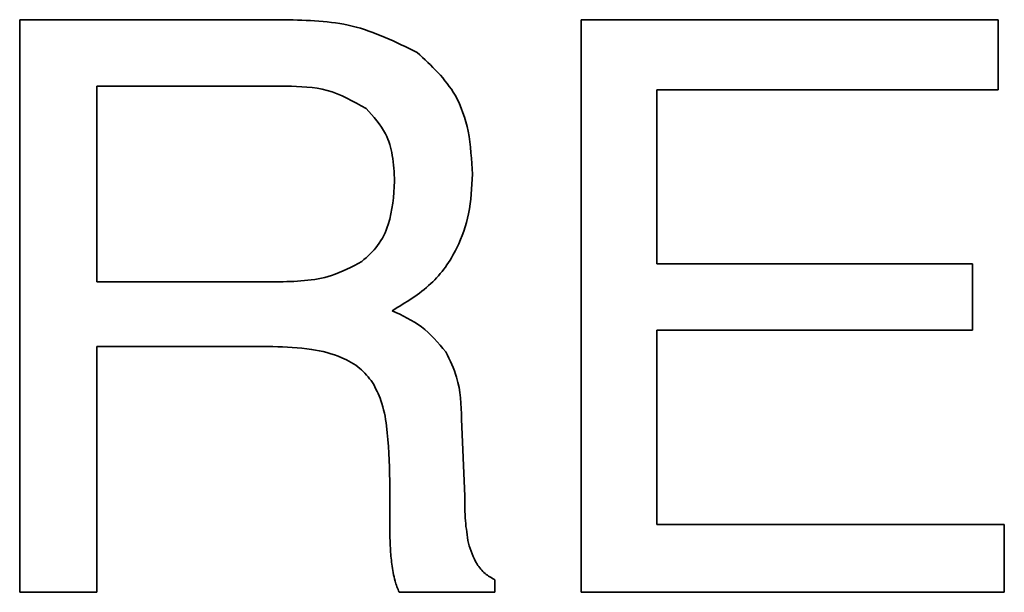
# Model space of a CAD drawing. Header units: millimetres. Extents: x -253 to 658, y -105 to 533.
# Tile 25 of 32: x 569.87 to 574.01, y 221.44 to 223.85. Entities that reach past the tile are written whole.
import ezdxf

# ---------------------------------------------------------------- set-up
doc = ezdxf.new("R2010")
doc.units = ezdxf.units.MM

msp = doc.modelspace()

# ---------------------------------------------------------------- linework, layer by layer
at = {"color": 7, "linetype": 'Continuous', "lineweight": 35}
for p, q in [((570.98498, 223.8517), (569.87013, 223.8517)), ((569.87013, 223.8517), (569.87013, 221.44358)), ((573.98634, 223.8517), (572.23279, 223.8517)), ((572.23279, 223.8517), (572.23279, 221.44358)), ((573.98634, 223.55611), (573.98634, 223.8517)), ((570.19468, 223.57265), (570.19468, 222.74927)), ((570.99119, 223.57265), (570.19468, 223.57265)), ((572.55043, 223.55611), (573.98634, 223.55611)), ((572.55043, 222.82437), (572.55043, 223.55611)), ((573.87818, 222.82437), (572.55043, 222.82437)), ((573.87818, 222.54601), (573.87818, 222.82437)), ((570.19468, 222.74927), (570.94913, 222.74927)), ((572.55043, 221.72884), (572.55043, 222.54601)), ((572.55043, 222.54601), (573.87818, 222.54601)), ((570.19468, 221.44358), (570.19468, 222.47711)), ((570.19468, 222.47711), (570.93538, 222.47711)), ((571.74221, 221.84735), (571.72913, 222.17188)), ((571.42733, 221.9128), (571.42733, 221.71299)), ((574.01252, 221.72884), (572.55043, 221.72884)), ((574.01252, 221.44358), (574.01252, 221.72884)), ((571.86967, 221.44358), (571.86967, 221.49595)), ((569.87013, 221.44358), (570.19468, 221.44358)), ((571.46659, 221.44358), (571.86967, 221.44358)), ((572.23279, 221.44358), (574.01252, 221.44358))]:
    msp.add_line(p, q, dxfattribs=at)
for points, knots in [([(571.5424, 223.7139), (571.45289, 223.75798), (571.27702, 223.8446), (571.08115, 223.84936), (570.98498, 223.8517)], [0, 0, 0, 0, 0.5089781, 1, 1, 1, 1]), ([(571.7746, 223.20196), (571.77146, 223.26238), (571.76554, 223.37645), (571.70236, 223.56585), (571.60232, 223.65844), (571.5424, 223.7139)], [0, 0, 0, 0, 0.311225, 0.5874931, 1, 1, 1, 1]), ([(571.32742, 223.47757), (571.274, 223.50802), (571.16966, 223.5675), (571.04972, 223.57096), (570.99119, 223.57265)], [0, 0, 0, 0, 0.5119683, 1, 1, 1, 1]), ([(571.44729, 223.17233), (571.44561, 223.2086), (571.44247, 223.27648), (571.41128, 223.38755), (571.35838, 223.44434), (571.32742, 223.47757)], [0, 0, 0, 0, 0.3224315, 0.6034404, 1, 1, 1, 1]), ([(571.43699, 222.628), (571.4943, 222.66226), (571.60531, 222.72862), (571.71172, 222.87823), (571.76663, 223.03935), (571.77186, 223.14604), (571.7746, 223.20196)], [0, 0, 0, 0, 0.2821465, 0.5464611, 0.762282, 1, 1, 1, 1]), ([(571.3095, 222.83471), (571.33317, 222.85587), (571.3817, 222.89924), (571.43739, 223.01581), (571.4434, 223.11073), (571.44729, 223.17233)], [0, 0, 0, 0, 0.2504455, 0.5134954, 1, 1, 1, 1]), ([(570.94913, 222.74927), (571.02866, 222.7508), (571.15606, 222.75324), (571.26759, 222.81246), (571.3095, 222.83471)], [0, 0, 0, 0, 0.6242577, 1, 1, 1, 1]), ([(571.66298, 222.45437), (571.63095, 222.49264), (571.56843, 222.56731), (571.48008, 222.60811), (571.43699, 222.628)], [0, 0, 0, 0, 0.51235697, 1, 1, 1, 1]), ([(570.93538, 222.47711), (570.98982, 222.47541), (571.08849, 222.47232), (571.2129, 222.43968), (571.30274, 222.39115), (571.3381, 222.34719), (571.35497, 222.32622)], [0, 0, 0, 0, 0.3518599, 0.637666, 0.8271269, 1, 1, 1, 1]), ([(571.72913, 222.17188), (571.7271, 222.23177), (571.72375, 222.33091), (571.68021, 222.41936), (571.66298, 222.45437)], [0, 0, 0, 0, 0.6041475, 1, 1, 1, 1]), ([(571.35497, 222.32622), (571.3677, 222.30123), (571.39708, 222.24358), (571.42231, 222.10293), (571.4253, 221.98963), (571.42733, 221.9128)], [0, 0, 0, 0, 0.1975513, 0.4558417, 1, 1, 1, 1]), ([(571.75805, 221.65029), (571.75304, 221.68166), (571.7426, 221.74692), (571.74235, 221.81302), (571.74221, 221.84735)], [0, 0, 0, 0, 0.4806604, 1, 1, 1, 1]), ([(571.42733, 221.71299), (571.42763, 221.6852), (571.42819, 221.63478), (571.43329, 221.58462), (571.43558, 221.56209)], [0, 0, 0, 0, 0.5509885, 1, 1, 1, 1]), ([(571.86967, 221.49595), (571.85516, 221.50403), (571.82542, 221.5206), (571.78303, 221.57276), (571.76787, 221.61983), (571.75805, 221.65029)], [0, 0, 0, 0, 0.251741, 0.5157215, 1, 1, 1, 1]), ([(571.43558, 221.56209), (571.43911, 221.53806), (571.44509, 221.49735), (571.46034, 221.45921), (571.46659, 221.44358)], [0, 0, 0, 0, 0.5902648, 1, 1, 1, 1])]:
    msp.add_open_spline(points, degree=3, knots=knots, dxfattribs=at)

doc.saveas('drawing.dxf')
